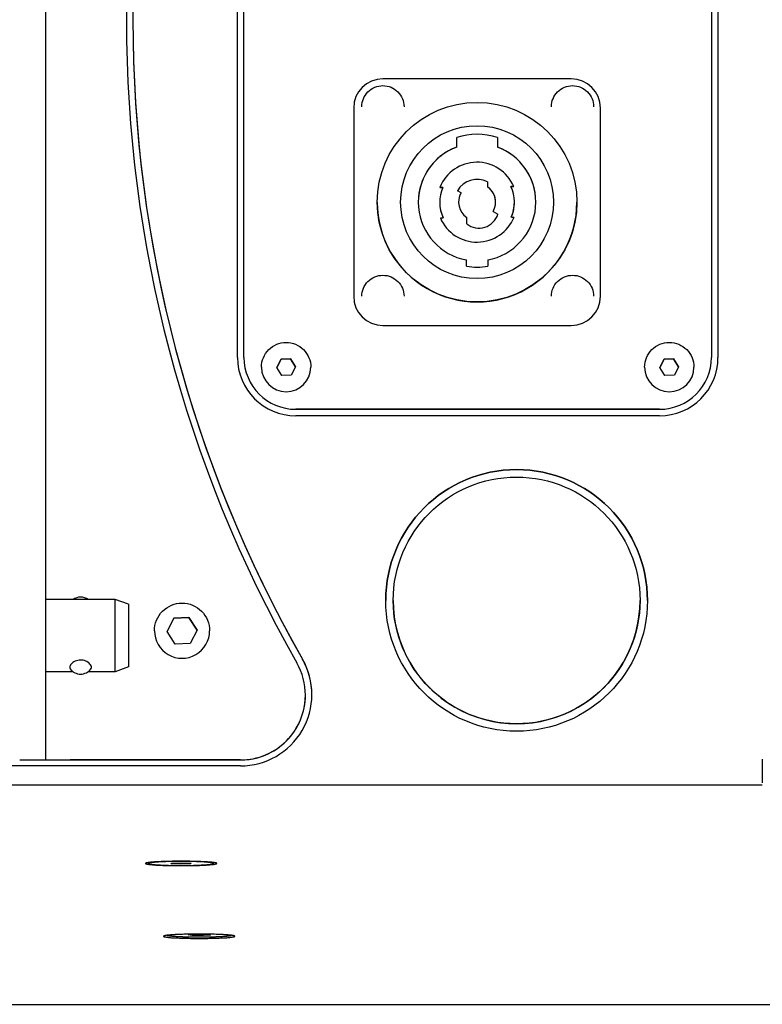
# Model space of a CAD drawing. Extents: x 1422 to 4284, y 1650 to 2964.
# Tile 26 of 30: x 3892 to 4006, y 2661 to 2813. Entities that reach past the tile are written whole.
import ezdxf

# ---------------------------------------------------------------- set-up
doc = ezdxf.new("R2010")
doc.units = 0
doc.layers.add('KF_SEQUENZA_10_NW_REAR', color=7, linetype='CONTINUOUS')

# ---------------------------------------------------------------- blocks, each defined once
blk = doc.blocks.new('KF_SEQUENZA_10_NW_REAR')
at = {"layer": 'KF_SEQUENZA_10_NW_REAR'}
for p, q in [((9.65, -72.9), (9.65, -260.62)), ((39.18, -203.62), (39.18, -99.62)), ((40.18, -203.62), (40.18, -99.62)), ((112.18, -99.62), (112.18, -203.62)), ((113.18, -99.62), (113.18, -203.62)), ((23.08, -151.62), (23.08, -151.62)), ((90.58, -160.72), (61.58, -160.72)), ((57.08, -165.22), (57.08, -194.22)), ((95.08, -194.22), (95.08, -165.22)), ((95.08, -165.22), (95.08, -165.22)), ((72.96, -171.23), (72.96, -169.75)), ((79.21, -169.75), (79.21, -171.23)), ((72.96, -171.23), (72.96, -171.23)), ((79.21, -171.23), (79.21, -171.23)), ((77.68, -176.61), (77.68, -177.36)), ((77.68, -177.36), (77.68, -177.36)), ((81.73, -177.29), (81.29, -177.29)), ((81.29, -177.29), (81.73, -177.29)), ((81.73, -177.29), (81.73, -177.29)), ((70.81, -177.44), (70.37, -177.44)), ((70.37, -177.44), (70.37, -177.44)), ((70.37, -177.44), (70.81, -177.44)), ((73.61, -178.3), (73.05, -177.97)), ((73.61, -178.3), (73.61, -178.3)), ((60.71, -179.72), (60.71, -179.72)), ((70.33, -179.72), (70.33, -179.72)), ((81.83, -179.72), (81.83, -179.72)), ((91.46, -179.72), (91.46, -179.72)), ((78.55, -181.15), (79.29, -181.57)), ((78.55, -181.15), (78.55, -181.15)), ((78.55, -181.15), (79.29, -181.57)), ((70.43, -182.15), (70.43, -182.15)), ((70.43, -182.15), (70.87, -182.15)), ((74.48, -183.06), (74.48, -182.08)), ((81.36, -182.01), (81.79, -182.01)), ((81.79, -182.01), (81.79, -182.01)), ((74.43, -189.58), (74.43, -188.62)), ((77.73, -188.62), (77.73, -189.58)), ((57.08, -194.22), (57.08, -194.22)), ((95.08, -194.22), (95.08, -194.22)), ((61.58, -198.72), (90.58, -198.72)), ((61.58, -198.72), (90.58, -198.72)), ((40.18, -203.62), (40.18, -203.62)), ((45.24, -205.18), (45.91, -203.9)), ((45.91, -203.9), (45.24, -205.18)), ((45.91, -203.9), (47.35, -203.84)), ((47.35, -203.84), (45.91, -203.9)), ((45.91, -203.9), (45.91, -203.9)), ((47.35, -203.84), (48.12, -205.06)), ((48.12, -205.06), (47.35, -203.84)), ((47.35, -203.84), (47.35, -203.84)), ((104.24, -205.18), (104.91, -203.9)), ((104.91, -203.9), (104.24, -205.18)), ((104.91, -203.9), (106.35, -203.84)), ((106.35, -203.84), (104.91, -203.9)), ((104.91, -203.9), (104.91, -203.9)), ((106.35, -203.84), (107.12, -205.06)), ((107.12, -205.06), (106.35, -203.84)), ((106.35, -203.84), (106.35, -203.84)), ((112.18, -203.62), (112.18, -203.62)), ((42.88, -205.12), (42.88, -205.12)), ((46.01, -206.4), (45.24, -205.18)), ((48.12, -205.06), (47.46, -206.34)), ((50.48, -205.12), (50.48, -205.12)), ((101.88, -205.12), (101.88, -205.12)), ((105.01, -206.4), (104.24, -205.18)), ((107.12, -205.06), (106.46, -206.34)), ((109.48, -205.12), (109.48, -205.12)), ((47.46, -206.34), (46.01, -206.4)), ((106.46, -206.34), (105.01, -206.4)), ((104.18, -211.62), (48.18, -211.62)), ((48.18, -211.62), (104.18, -211.62)), ((104.18, -212.62), (48.18, -212.62)), ((20.37, -240.91), (9.65, -240.91)), ((20.37, -243.85), (20.37, -240.91)), ((22.4, -241.65), (20.37, -240.91)), ((63.17, -241.05), (63.17, -241.05)), ((101.17, -241.05), (101.17, -241.05)), ((22.4, -241.65), (22.4, -244.2)), ((20.37, -252.03), (20.37, -243.85)), ((28.34, -245.82), (29.41, -243.77)), ((29.41, -243.77), (28.34, -245.82)), ((29.41, -243.77), (31.72, -243.67)), ((31.72, -243.67), (29.41, -243.77)), ((29.41, -243.77), (29.41, -243.77)), ((31.72, -243.67), (32.96, -245.62)), ((32.96, -245.62), (31.72, -243.67)), ((31.72, -243.67), (31.72, -243.67)), ((22.4, -244.2), (22.4, -251.29)), ((32.96, -245.62), (31.89, -247.67)), ((26.4, -245.72), (26.4, -245.72)), ((29.58, -247.77), (28.34, -245.82)), ((34.9, -245.72), (34.9, -245.72)), ((31.89, -247.67), (29.58, -247.77)), ((22.4, -251.29), (20.37, -252.03)), ((13.87, -252.03), (9.65, -252.03)), ((20.37, -252.03), (16.2, -252.03)), ((49.65, -255.62), (49.65, -255.62)), ((9.65, -260.62), (9.65, -265.62)), ((39.64, -266.54), (-39.64, -266.54)), ((9.65, -265.62), (9.65, -265.62)), ((13.45, -265.62), (39.65, -265.62)), ((39.65, -265.62), (13.45, -265.62)), ((120, -265.5), (120, -269.16)), ((-120, -269.47), (120, -269.47)), ((120, -269.48), (-120, -269.48)), ((25.5, -281.56), (25.5, -281.42)), ((28.95, -281.6), (29.06, -281.5)), ((30.39, -281.66), (28.95, -281.6)), ((29.06, -281.5), (30.61, -281.45)), ((30.39, -281.46), (30.39, -281.66)), ((31.94, -281.62), (30.39, -281.66)), ((30.61, -281.45), (32.05, -281.51)), ((31.94, -281.62), (31.94, -281.51)), ((32.05, -281.51), (31.94, -281.62)), ((35.5, -281.56), (35.5, -281.42)), ((31.59, -292.56), (32.66, -292.47)), ((32.23, -292.66), (31.59, -292.56)), ((32.23, -292.51), (32.23, -292.66)), ((33.95, -292.67), (32.23, -292.66)), ((32.66, -292.47), (34.37, -292.49)), ((33.95, -292.49), (33.95, -292.67)), ((35.02, -292.59), (33.95, -292.67)), ((34.37, -292.49), (35.02, -292.59)), ((-376.5, -303.26), (376.5, -303.26))]:
    blk.add_line(p, q, dxfattribs=at)
at = {"layer": 'KF_SEQUENZA_10_NW_REAR', "flags": 128}
for points in [[(58.33, -165.02), (58.35, -164.7), (58.39, -164.39), (58.47, -164.08), (58.58, -163.78), (58.72, -163.49), (58.88, -163.22), (59.07, -162.96), (59.28, -162.72), (59.52, -162.51), (59.78, -162.32), (60.05, -162.16), (60.34, -162.02), (60.64, -161.91), (60.95, -161.83), (61.26, -161.79), (61.58, -161.77), (61.9, -161.79), (62.22, -161.83), (62.53, -161.91), (62.83, -162.02), (63.11, -162.16), (63.39, -162.32), (63.64, -162.51), (63.88, -162.72), (64.09, -162.96), (64.28, -163.22), (64.45, -163.49), (64.58, -163.78), (64.69, -164.08), (64.77, -164.39), (64.82, -164.7), (64.83, -165.02)], [(87.53, -165.02), (87.55, -164.7), (87.59, -164.39), (87.67, -164.08), (87.78, -163.78), (87.92, -163.49), (88.08, -163.22), (88.27, -162.96), (88.48, -162.72), (88.72, -162.51), (88.98, -162.32), (89.25, -162.16), (89.54, -162.02), (89.84, -161.91), (90.15, -161.83), (90.46, -161.79), (90.78, -161.77), (91.1, -161.79), (91.42, -161.83), (91.73, -161.91), (92.03, -162.02), (92.31, -162.16), (92.59, -162.32), (92.84, -162.51), (93.08, -162.72), (93.29, -162.96), (93.48, -163.22), (93.65, -163.49), (93.78, -163.78), (93.89, -164.08), (93.97, -164.39), (94.02, -164.7), (94.03, -165.02)], [(58.33, -194.22), (58.35, -193.9), (58.39, -193.59), (58.47, -193.28), (58.58, -192.98), (58.72, -192.69), (58.88, -192.42), (59.07, -192.16), (59.28, -191.92), (59.52, -191.71), (59.78, -191.52), (60.05, -191.36), (60.34, -191.22), (60.64, -191.11), (60.95, -191.03), (61.26, -190.99), (61.58, -190.97), (61.9, -190.99), (62.22, -191.03), (62.53, -191.11), (62.83, -191.22), (63.11, -191.36), (63.39, -191.52), (63.64, -191.71), (63.88, -191.92), (64.09, -192.16), (64.28, -192.42), (64.45, -192.69), (64.58, -192.98), (64.69, -193.28), (64.77, -193.59), (64.82, -193.9), (64.83, -194.22)], [(87.53, -194.22), (87.55, -193.9), (87.59, -193.59), (87.67, -193.28), (87.78, -192.98), (87.92, -192.69), (88.08, -192.42), (88.27, -192.16), (88.48, -191.92), (88.72, -191.71), (88.98, -191.52), (89.25, -191.36), (89.54, -191.22), (89.84, -191.11), (90.15, -191.03), (90.46, -190.99), (90.78, -190.97), (91.1, -190.99), (91.42, -191.03), (91.73, -191.11), (92.03, -191.22), (92.31, -191.36), (92.59, -191.52), (92.84, -191.71), (93.08, -191.92), (93.29, -192.16), (93.48, -192.42), (93.65, -192.69), (93.78, -192.98), (93.89, -193.28), (93.97, -193.59), (94.02, -193.9), (94.03, -194.22)], [(42.88, -205.12), (42.9, -204.75), (42.96, -204.38), (43.05, -204.02), (43.17, -203.67), (43.33, -203.33), (43.52, -203.01), (43.74, -202.71), (44, -202.43), (44.27, -202.18), (44.57, -201.96), (44.89, -201.77), (45.23, -201.61), (45.58, -201.49), (45.94, -201.39), (46.31, -201.34), (46.68, -201.32), (47.05, -201.34), (47.42, -201.39), (47.79, -201.49), (48.14, -201.61), (48.47, -201.77), (48.79, -201.96), (49.09, -202.18), (49.37, -202.43), (49.62, -202.71), (49.84, -203.01), (50.03, -203.33), (50.19, -203.67), (50.32, -204.02), (50.41, -204.38), (50.46, -204.75), (50.48, -205.12)], [(101.88, -205.12), (101.9, -204.75), (101.96, -204.38), (102.05, -204.02), (102.17, -203.67), (102.33, -203.33), (102.52, -203.01), (102.74, -202.71), (103, -202.43), (103.27, -202.18), (103.57, -201.96), (103.89, -201.77), (104.23, -201.61), (104.58, -201.49), (104.94, -201.39), (105.31, -201.34), (105.68, -201.32), (106.05, -201.34), (106.42, -201.39), (106.79, -201.49), (107.14, -201.61), (107.47, -201.77), (107.79, -201.96), (108.09, -202.18), (108.37, -202.43), (108.62, -202.71), (108.84, -203.01), (109.03, -203.33), (109.19, -203.67), (109.32, -204.02), (109.41, -204.38), (109.46, -204.75), (109.48, -205.12)], [(26.4, -245.72), (26.42, -245.3), (26.48, -244.89), (26.58, -244.49), (26.72, -244.1), (26.9, -243.72), (27.12, -243.36), (27.36, -243.03), (27.64, -242.72), (27.95, -242.44), (28.29, -242.19), (28.65, -241.97), (29.02, -241.8), (29.42, -241.65), (29.82, -241.55), (30.23, -241.49), (30.65, -241.47), (31.07, -241.49), (31.48, -241.55), (31.88, -241.65), (32.28, -241.8), (32.65, -241.97), (33.01, -242.19), (33.35, -242.44), (33.66, -242.72), (33.94, -243.03), (34.18, -243.36), (34.4, -243.72), (34.58, -244.1), (34.72, -244.49), (34.82, -244.89), (34.88, -245.3), (34.9, -245.72)], [(16.7, -251.37), (16.69, -251.25), (16.64, -251.12), (16.57, -250.99), (16.47, -250.85), (16.34, -250.72), (16.18, -250.6), (16.01, -250.48), (15.82, -250.39), (15.62, -250.32), (15.43, -250.27), (15.21, -250.24), (15.01, -250.23), (14.79, -250.24), (14.58, -250.28), (14.39, -250.34), (14.19, -250.42), (14.01, -250.51), (13.86, -250.62), (13.71, -250.74), (13.59, -250.86), (13.5, -250.98), (13.43, -251.12), (13.38, -251.24), (13.37, -251.37)], [(13.37, -251.37), (13.37, -251.38), (13.37, -251.39), (13.37, -251.4), (13.37, -251.42), (13.37, -251.43), (13.37, -251.44), (13.37, -251.45), (13.38, -251.46), (13.38, -251.47), (13.38, -251.48), (13.39, -251.49), (13.39, -251.51), (13.39, -251.51), (13.39, -251.52), (13.39, -251.52), (13.4, -251.53), (13.4, -251.54), (13.41, -251.55), (13.41, -251.56), (13.42, -251.57), (13.43, -251.58), (13.43, -251.59), (13.44, -251.6), (13.45, -251.61)], [(16.62, -251.61), (16.63, -251.6), (16.63, -251.59), (16.64, -251.58), (16.65, -251.57), (16.65, -251.56), (16.66, -251.55), (16.66, -251.54), (16.67, -251.53), (16.67, -251.53), (16.67, -251.52), (16.68, -251.51), (16.68, -251.5), (16.68, -251.49), (16.69, -251.48), (16.69, -251.47), (16.69, -251.46), (16.69, -251.44), (16.7, -251.43), (16.7, -251.42), (16.7, -251.41), (16.7, -251.4), (16.7, -251.39), (16.7, -251.38), (16.7, -251.37)]]:
    blk.add_lwpolyline(points, dxfattribs=at)
at = {"layer": 'KF_SEQUENZA_10_NW_REAR'}
for points in [[(5.65, -265.62, 0), (5.65, -265.62, 0), (5.65, -265.62, 0), (5.66, -265.62, 0), (5.66, -265.62, 0), (5.66, -265.62, 0), (5.67, -265.62, 0), (5.68, -265.62, 0), (5.69, -265.62, 0), (5.7, -265.62, 0), (5.71, -265.62, 0), (5.72, -265.62, 0), (5.73, -265.62, 0), (5.75, -265.62, 0), (5.76, -265.62, 0), (5.78, -265.62, 0), (5.8, -265.62, 0), (5.82, -265.62, 0), (5.84, -265.62, 0), (5.86, -265.62, 0), (5.88, -265.62, 0), (5.91, -265.62, 0), (5.93, -265.62, 0), (5.96, -265.62, 0), (5.99, -265.62, 0), (6.01, -265.62, 0), (6.04, -265.62, 0), (6.07, -265.62, 0), (6.11, -265.62, 0), (6.14, -265.62, 0), (6.17, -265.62, 0), (6.21, -265.62, 0), (6.24, -265.62, 0), (6.28, -265.62, 0), (6.32, -265.62, 0), (6.36, -265.62, 0), (6.4, -265.62, 0), (6.44, -265.62, 0), (6.48, -265.62, 0), (6.53, -265.62, 0), (6.57, -265.62, 0), (6.62, -265.62, 0), (6.66, -265.62, 0), (6.71, -265.62, 0), (6.76, -265.62, 0), (6.81, -265.62, 0), (6.86, -265.62, 0), (6.91, -265.62, 0), (6.96, -265.62, 0), (7.02, -265.62, 0), (7.07, -265.62, 0), (7.13, -265.62, 0), (7.18, -265.62, 0), (7.24, -265.62, 0), (7.3, -265.62, 0), (7.36, -265.62, 0), (7.42, -265.62, 0), (7.48, -265.62, 0), (7.54, -265.62, 0), (7.61, -265.62, 0), (7.67, -265.62, 0), (7.74, -265.62, 0), (7.8, -265.62, 0), (7.87, -265.62, 0), (7.93, -265.62, 0), (8, -265.62, 0), (8.07, -265.62, 0), (8.14, -265.62, 0), (8.21, -265.62, 0), (8.28, -265.62, 0), (8.36, -265.62, 0), (8.43, -265.62, 0), (8.5, -265.62, 0), (8.58, -265.62, 0), (8.65, -265.62, 0), (8.73, -265.62, 0), (8.8, -265.62, 0), (8.88, -265.62, 0), (8.96, -265.62, 0), (9.04, -265.62, 0), (9.12, -265.62, 0), (9.2, -265.62, 0), (9.28, -265.62, 0), (9.36, -265.62, 0), (9.44, -265.62, 0), (9.52, -265.62, 0), (9.61, -265.62, 0), (9.69, -265.62, 0), (9.77, -265.62, 0), (9.86, -265.62, 0), (9.94, -265.62, 0), (10.03, -265.62, 0), (10.12, -265.62, 0), (10.2, -265.62, 0), (10.29, -265.62, 0), (10.38, -265.62, 0), (10.47, -265.62, 0), (10.55, -265.62, 0), (10.64, -265.62, 0), (10.73, -265.62, 0), (10.82, -265.62, 0), (10.91, -265.62, 0), (11, -265.62, 0), (11.09, -265.62, 0), (11.19, -265.62, 0), (11.28, -265.62, 0), (11.37, -265.62, 0), (11.46, -265.62, 0), (11.55, -265.62, 0), (11.65, -265.62, 0), (11.74, -265.62, 0), (11.83, -265.62, 0), (11.93, -265.62, 0), (12.02, -265.62, 0), (12.12, -265.62, 0), (12.21, -265.62, 0), (12.31, -265.62, 0), (12.4, -265.62, 0), (12.5, -265.62, 0), (12.59, -265.62, 0), (12.69, -265.62, 0), (12.78, -265.62, 0), (12.88, -265.62, 0), (12.97, -265.62, 0), (13.07, -265.62, 0), (13.16, -265.62, 0), (13.26, -265.62, 0), (13.35, -265.62, 0), (13.45, -265.62, 0)], [(9.65, -265.62, 0), (9.65, -265.62, 0), (9.65, -265.62, 0), (9.65, -265.62, 0), (9.65, -265.62, 0), (9.66, -265.62, 0), (9.66, -265.62, 0), (9.66, -265.62, 0), (9.67, -265.62, 0), (9.67, -265.62, 0), (9.68, -265.62, 0), (9.68, -265.62, 0), (9.69, -265.62, 0), (9.7, -265.62, 0), (9.71, -265.62, 0), (9.71, -265.62, 0), (9.72, -265.62, 0), (9.73, -265.62, 0), (9.74, -265.62, 0), (9.75, -265.62, 0), (9.76, -265.62, 0), (9.78, -265.62, 0), (9.79, -265.62, 0), (9.8, -265.62, 0), (9.81, -265.62, 0), (9.83, -265.62, 0), (9.84, -265.62, 0), (9.86, -265.62, 0), (9.87, -265.62, 0), (9.89, -265.62, 0), (9.9, -265.62, 0), (9.92, -265.62, 0), (9.94, -265.62, 0), (9.96, -265.62, 0), (9.98, -265.62, 0), (10, -265.62, 0), (10.01, -265.62, 0), (10.04, -265.62, 0), (10.06, -265.62, 0), (10.08, -265.62, 0), (10.1, -265.62, 0), (10.12, -265.62, 0), (10.14, -265.62, 0), (10.17, -265.62, 0), (10.19, -265.62, 0), (10.21, -265.62, 0), (10.24, -265.62, 0), (10.26, -265.62, 0), (10.29, -265.62, 0), (10.32, -265.62, 0), (10.34, -265.62, 0), (10.37, -265.62, 0), (10.4, -265.62, 0), (10.43, -265.62, 0), (10.45, -265.62, 0), (10.48, -265.62, 0), (10.51, -265.62, 0), (10.54, -265.62, 0), (10.57, -265.62, 0), (10.6, -265.62, 0), (10.63, -265.62, 0), (10.67, -265.62, 0), (10.7, -265.62, 0), (10.73, -265.62, 0), (10.76, -265.62, 0), (10.8, -265.62, 0), (10.83, -265.62, 0), (10.86, -265.62, 0), (10.9, -265.62, 0), (10.93, -265.62, 0), (10.97, -265.62, 0), (11, -265.62, 0), (11.04, -265.62, 0), (11.08, -265.62, 0), (11.11, -265.62, 0), (11.15, -265.62, 0), (11.19, -265.62, 0), (11.22, -265.62, 0), (11.26, -265.62, 0), (11.3, -265.62, 0), (11.34, -265.62, 0), (11.38, -265.62, 0), (11.42, -265.62, 0), (11.46, -265.62, 0), (11.5, -265.62, 0), (11.54, -265.62, 0), (11.58, -265.62, 0), (11.62, -265.62, 0), (11.66, -265.62, 0), (11.7, -265.62, 0), (11.74, -265.62, 0), (11.78, -265.62, 0), (11.83, -265.62, 0), (11.87, -265.62, 0), (11.91, -265.62, 0), (11.95, -265.62, 0), (12, -265.62, 0), (12.04, -265.62, 0), (12.08, -265.62, 0), (12.13, -265.62, 0), (12.17, -265.62, 0), (12.21, -265.62, 0), (12.26, -265.62, 0), (12.3, -265.62, 0), (12.35, -265.62, 0), (12.39, -265.62, 0), (12.44, -265.62, 0), (12.48, -265.62, 0), (12.53, -265.62, 0), (12.57, -265.62, 0), (12.62, -265.62, 0), (12.66, -265.62, 0), (12.71, -265.62, 0), (12.75, -265.62, 0), (12.8, -265.62, 0), (12.85, -265.62, 0), (12.89, -265.62, 0), (12.94, -265.62, 0), (12.98, -265.62, 0), (13.03, -265.62, 0), (13.08, -265.62, 0), (13.12, -265.62, 0), (13.17, -265.62, 0), (13.22, -265.62, 0), (13.26, -265.62, 0), (13.31, -265.62, 0), (13.36, -265.62, 0), (13.4, -265.62, 0), (13.45, -265.62, 0)], [(36, -281.56, 0), (35.99, -281.54, 0), (35.97, -281.52, 0), (35.94, -281.51, 0), (35.89, -281.49, 0), (35.84, -281.48, 0), (35.76, -281.46, 0), (35.68, -281.44, 0), (35.58, -281.43, 0), (35.47, -281.41, 0), (35.35, -281.4, 0), (35.22, -281.38, 0), (35.07, -281.37, 0), (34.92, -281.36, 0), (34.75, -281.35, 0), (34.58, -281.33, 0), (34.39, -281.32, 0), (34.19, -281.31, 0), (33.99, -281.3, 0), (33.78, -281.29, 0), (33.56, -281.28, 0), (33.33, -281.27, 0), (33.09, -281.26, 0), (32.85, -281.25, 0), (32.6, -281.25, 0), (32.35, -281.24, 0), (32.1, -281.24, 0), (31.84, -281.23, 0), (31.57, -281.23, 0), (31.31, -281.23, 0), (31.04, -281.22, 0), (30.77, -281.22, 0), (30.5, -281.22, 0), (30.23, -281.22, 0), (29.96, -281.22, 0), (29.69, -281.23, 0), (29.43, -281.23, 0), (29.16, -281.23, 0), (28.9, -281.24, 0), (28.65, -281.24, 0), (28.4, -281.25, 0), (28.15, -281.25, 0), (27.91, -281.26, 0), (27.67, -281.27, 0), (27.44, -281.28, 0), (27.22, -281.29, 0), (27.01, -281.3, 0), (26.81, -281.31, 0), (26.61, -281.32, 0), (26.42, -281.33, 0), (26.25, -281.35, 0), (26.08, -281.36, 0), (25.93, -281.37, 0), (25.78, -281.38, 0), (25.65, -281.4, 0), (25.53, -281.41, 0), (25.42, -281.43, 0), (25.32, -281.44, 0), (25.24, -281.46, 0), (25.16, -281.48, 0), (25.11, -281.49, 0), (25.06, -281.51, 0), (25.03, -281.52, 0), (25.01, -281.54, 0), (25, -281.56, 0), (25.01, -281.57, 0), (25.03, -281.59, 0), (25.06, -281.61, 0), (25.11, -281.62, 0), (25.16, -281.64, 0), (25.24, -281.65, 0), (25.32, -281.67, 0), (25.42, -281.69, 0), (25.53, -281.7, 0), (25.65, -281.72, 0), (25.78, -281.73, 0), (25.93, -281.74, 0), (26.08, -281.76, 0), (26.25, -281.77, 0), (26.42, -281.78, 0), (26.61, -281.8, 0), (26.81, -281.81, 0), (27.01, -281.82, 0), (27.22, -281.83, 0), (27.44, -281.84, 0), (27.67, -281.85, 0), (27.91, -281.85, 0), (28.15, -281.86, 0), (28.4, -281.87, 0), (28.65, -281.87, 0), (28.9, -281.88, 0), (29.16, -281.88, 0), (29.43, -281.89, 0), (29.69, -281.89, 0), (29.96, -281.89, 0), (30.23, -281.89, 0), (30.5, -281.89, 0), (30.77, -281.89, 0), (31.04, -281.89, 0), (31.31, -281.89, 0), (31.57, -281.89, 0), (31.84, -281.88, 0), (32.1, -281.88, 0), (32.35, -281.87, 0), (32.6, -281.87, 0), (32.85, -281.86, 0), (33.09, -281.85, 0), (33.33, -281.85, 0), (33.56, -281.84, 0), (33.78, -281.83, 0), (33.99, -281.82, 0), (34.19, -281.81, 0), (34.39, -281.8, 0), (34.58, -281.78, 0), (34.75, -281.77, 0), (34.92, -281.76, 0), (35.07, -281.74, 0), (35.22, -281.73, 0), (35.35, -281.72, 0), (35.47, -281.7, 0), (35.58, -281.69, 0), (35.68, -281.67, 0), (35.76, -281.65, 0), (35.84, -281.64, 0), (35.89, -281.62, 0), (35.94, -281.61, 0), (35.97, -281.59, 0), (35.99, -281.57, 0), (36, -281.56, 0)], [(35.5, -281.56, 0), (35.49, -281.54, 0), (35.48, -281.53, 0), (35.45, -281.51, 0), (35.4, -281.5, 0), (35.35, -281.48, 0), (35.28, -281.47, 0), (35.21, -281.45, 0), (35.12, -281.44, 0), (35.02, -281.43, 0), (34.91, -281.41, 0), (34.79, -281.4, 0), (34.66, -281.39, 0), (34.52, -281.38, 0), (34.37, -281.36, 0), (34.2, -281.35, 0), (34.04, -281.34, 0), (33.86, -281.33, 0), (33.67, -281.32, 0), (33.48, -281.31, 0), (33.28, -281.3, 0), (33.07, -281.3, 0), (32.86, -281.29, 0), (32.64, -281.28, 0), (32.41, -281.28, 0), (32.18, -281.27, 0), (31.95, -281.27, 0), (31.71, -281.26, 0), (31.48, -281.26, 0), (31.23, -281.26, 0), (30.99, -281.25, 0), (30.75, -281.25, 0), (30.5, -281.25, 0), (30.25, -281.25, 0), (30.01, -281.25, 0), (29.77, -281.26, 0), (29.52, -281.26, 0), (29.29, -281.26, 0), (29.05, -281.27, 0), (28.82, -281.27, 0), (28.59, -281.28, 0), (28.36, -281.28, 0), (28.14, -281.29, 0), (27.93, -281.3, 0), (27.72, -281.3, 0), (27.52, -281.31, 0), (27.33, -281.32, 0), (27.14, -281.33, 0), (26.96, -281.34, 0), (26.8, -281.35, 0), (26.63, -281.36, 0), (26.48, -281.38, 0), (26.34, -281.39, 0), (26.21, -281.4, 0), (26.09, -281.41, 0), (25.98, -281.43, 0), (25.88, -281.44, 0), (25.79, -281.45, 0), (25.72, -281.47, 0), (25.65, -281.48, 0), (25.6, -281.5, 0), (25.55, -281.51, 0), (25.52, -281.53, 0), (25.51, -281.54, 0), (25.5, -281.56, 0), (25.51, -281.57, 0), (25.52, -281.59, 0), (25.55, -281.6, 0), (25.6, -281.62, 0), (25.65, -281.63, 0), (25.72, -281.65, 0), (25.79, -281.66, 0), (25.88, -281.68, 0), (25.98, -281.69, 0), (26.09, -281.7, 0), (26.21, -281.71, 0), (26.34, -281.73, 0), (26.48, -281.74, 0), (26.63, -281.75, 0), (26.8, -281.76, 0), (26.96, -281.77, 0), (27.14, -281.78, 0), (27.33, -281.79, 0), (27.52, -281.8, 0), (27.72, -281.81, 0), (27.93, -281.82, 0), (28.14, -281.83, 0), (28.36, -281.83, 0), (28.59, -281.84, 0), (28.82, -281.85, 0), (29.05, -281.85, 0), (29.29, -281.85, 0), (29.52, -281.86, 0), (29.77, -281.86, 0), (30.01, -281.86, 0), (30.25, -281.86, 0), (30.5, -281.86, 0), (30.75, -281.86, 0), (30.99, -281.86, 0), (31.23, -281.86, 0), (31.48, -281.86, 0), (31.71, -281.85, 0), (31.95, -281.85, 0), (32.18, -281.85, 0), (32.41, -281.84, 0), (32.64, -281.83, 0), (32.86, -281.83, 0), (33.07, -281.82, 0), (33.28, -281.81, 0), (33.48, -281.8, 0), (33.67, -281.79, 0), (33.86, -281.78, 0), (34.04, -281.77, 0), (34.2, -281.76, 0), (34.37, -281.75, 0), (34.52, -281.74, 0), (34.66, -281.73, 0), (34.79, -281.71, 0), (34.91, -281.7, 0), (35.02, -281.69, 0), (35.12, -281.68, 0), (35.21, -281.66, 0), (35.28, -281.65, 0), (35.35, -281.63, 0), (35.4, -281.62, 0), (35.45, -281.6, 0), (35.48, -281.59, 0), (35.49, -281.57, 0), (35.5, -281.56, 0)], [(38.8, -292.77, 0), (38.8, -292.75, 0), (38.78, -292.74, 0), (38.74, -292.72, 0), (38.7, -292.71, 0), (38.64, -292.69, 0), (38.57, -292.67, 0), (38.48, -292.66, 0), (38.39, -292.64, 0), (38.28, -292.63, 0), (38.15, -292.61, 0), (38.02, -292.6, 0), (37.88, -292.58, 0), (37.72, -292.57, 0), (37.56, -292.56, 0), (37.38, -292.55, 0), (37.19, -292.53, 0), (37, -292.52, 0), (36.79, -292.51, 0), (36.58, -292.5, 0), (36.36, -292.49, 0), (36.13, -292.48, 0), (35.9, -292.48, 0), (35.66, -292.47, 0), (35.41, -292.46, 0), (35.16, -292.46, 0), (34.9, -292.45, 0), (34.64, -292.45, 0), (34.38, -292.44, 0), (34.11, -292.44, 0), (33.84, -292.44, 0), (33.57, -292.44, 0), (33.3, -292.44, 0), (33.03, -292.44, 0), (32.77, -292.44, 0), (32.5, -292.44, 0), (32.23, -292.44, 0), (31.97, -292.45, 0), (31.71, -292.45, 0), (31.45, -292.46, 0), (31.2, -292.46, 0), (30.95, -292.47, 0), (30.71, -292.48, 0), (30.48, -292.48, 0), (30.25, -292.49, 0), (30.03, -292.5, 0), (29.82, -292.51, 0), (29.61, -292.52, 0), (29.42, -292.53, 0), (29.23, -292.55, 0), (29.05, -292.56, 0), (28.89, -292.57, 0), (28.73, -292.58, 0), (28.59, -292.6, 0), (28.45, -292.61, 0), (28.33, -292.63, 0), (28.22, -292.64, 0), (28.13, -292.66, 0), (28.04, -292.67, 0), (27.97, -292.69, 0), (27.91, -292.71, 0), (27.86, -292.72, 0), (27.83, -292.74, 0), (27.81, -292.75, 0), (27.8, -292.77, 0), (27.81, -292.79, 0), (27.83, -292.81, 0), (27.86, -292.82, 0), (27.91, -292.84, 0), (27.97, -292.85, 0), (28.04, -292.87, 0), (28.13, -292.88, 0), (28.22, -292.9, 0), (28.33, -292.92, 0), (28.45, -292.93, 0), (28.59, -292.94, 0), (28.73, -292.96, 0), (28.89, -292.97, 0), (29.05, -292.99, 0), (29.23, -293, 0), (29.42, -293.01, 0), (29.61, -293.02, 0), (29.82, -293.03, 0), (30.03, -293.04, 0), (30.25, -293.05, 0), (30.48, -293.06, 0), (30.71, -293.07, 0), (30.95, -293.07, 0), (31.2, -293.08, 0), (31.45, -293.09, 0), (31.71, -293.09, 0), (31.97, -293.1, 0), (32.23, -293.1, 0), (32.5, -293.1, 0), (32.77, -293.11, 0), (33.03, -293.11, 0), (33.3, -293.11, 0), (33.57, -293.11, 0), (33.84, -293.11, 0), (34.11, -293.1, 0), (34.38, -293.1, 0), (34.64, -293.1, 0), (34.9, -293.09, 0), (35.16, -293.09, 0), (35.41, -293.08, 0), (35.66, -293.07, 0), (35.9, -293.07, 0), (36.13, -293.06, 0), (36.36, -293.05, 0), (36.58, -293.04, 0), (36.79, -293.03, 0), (37, -293.02, 0), (37.19, -293.01, 0), (37.38, -293, 0), (37.56, -292.99, 0), (37.72, -292.97, 0), (37.88, -292.96, 0), (38.02, -292.94, 0), (38.15, -292.93, 0), (38.28, -292.92, 0), (38.39, -292.9, 0), (38.48, -292.88, 0), (38.57, -292.87, 0), (38.64, -292.85, 0), (38.7, -292.84, 0), (38.74, -292.82, 0), (38.78, -292.81, 0), (38.8, -292.79, 0), (38.8, -292.77, 0)], [(28.37, -292.62, 0), (28.39, -292.63, 0), (28.42, -292.64, 0), (28.44, -292.64, 0), (28.47, -292.65, 0), (28.49, -292.66, 0), (28.53, -292.66, 0), (28.56, -292.67, 0), (28.59, -292.68, 0), (28.63, -292.68, 0), (28.67, -292.69, 0), (28.72, -292.69, 0), (28.76, -292.7, 0), (28.81, -292.71, 0), (28.86, -292.71, 0), (28.91, -292.72, 0), (28.96, -292.72, 0), (29.02, -292.73, 0), (29.07, -292.74, 0), (29.13, -292.74, 0), (29.19, -292.75, 0), (29.26, -292.75, 0), (29.32, -292.76, 0), (29.39, -292.76, 0), (29.46, -292.77, 0), (29.53, -292.77, 0), (29.6, -292.78, 0), (29.68, -292.78, 0), (29.75, -292.79, 0), (29.83, -292.79, 0), (29.91, -292.8, 0), (29.99, -292.8, 0), (30.08, -292.81, 0), (30.16, -292.81, 0), (30.25, -292.81, 0), (30.33, -292.82, 0), (30.42, -292.82, 0), (30.51, -292.82, 0), (30.61, -292.83, 0), (30.7, -292.83, 0), (30.79, -292.84, 0), (30.89, -292.84, 0), (30.98, -292.84, 0), (31.08, -292.85, 0), (31.18, -292.85, 0), (31.28, -292.85, 0), (31.38, -292.85, 0), (31.48, -292.86, 0), (31.59, -292.86, 0), (31.69, -292.86, 0), (31.79, -292.86, 0), (31.9, -292.87, 0), (32, -292.87, 0), (32.11, -292.87, 0), (32.22, -292.87, 0), (32.32, -292.87, 0), (32.43, -292.87, 0), (32.54, -292.87, 0), (32.65, -292.88, 0), (32.76, -292.88, 0), (32.87, -292.88, 0), (32.98, -292.88, 0), (33.09, -292.88, 0), (33.19, -292.88, 0), (33.3, -292.88, 0), (33.41, -292.88, 0), (33.52, -292.88, 0), (33.63, -292.88, 0), (33.74, -292.88, 0), (33.85, -292.88, 0), (33.96, -292.88, 0), (34.07, -292.87, 0), (34.18, -292.87, 0), (34.28, -292.87, 0), (34.39, -292.87, 0), (34.5, -292.87, 0), (34.6, -292.87, 0), (34.71, -292.87, 0), (34.82, -292.86, 0), (34.92, -292.86, 0), (35.02, -292.86, 0), (35.13, -292.86, 0), (35.23, -292.85, 0), (35.33, -292.85, 0), (35.43, -292.85, 0), (35.53, -292.85, 0), (35.62, -292.84, 0), (35.72, -292.84, 0), (35.82, -292.84, 0), (35.91, -292.83, 0), (36, -292.83, 0), (36.09, -292.82, 0), (36.19, -292.82, 0), (36.27, -292.82, 0), (36.36, -292.81, 0), (36.45, -292.81, 0), (36.53, -292.81, 0), (36.62, -292.8, 0), (36.7, -292.8, 0), (36.78, -292.79, 0), (36.85, -292.79, 0), (36.93, -292.78, 0), (37.01, -292.78, 0), (37.08, -292.77, 0), (37.15, -292.77, 0), (37.22, -292.76, 0), (37.29, -292.76, 0), (37.35, -292.75, 0), (37.41, -292.75, 0), (37.48, -292.74, 0), (37.54, -292.74, 0), (37.59, -292.73, 0), (37.65, -292.72, 0), (37.7, -292.72, 0), (37.75, -292.71, 0), (37.8, -292.71, 0), (37.85, -292.7, 0), (37.89, -292.69, 0), (37.94, -292.69, 0), (37.98, -292.68, 0), (38.01, -292.68, 0), (38.05, -292.67, 0), (38.08, -292.66, 0), (38.11, -292.66, 0), (38.14, -292.65, 0), (38.17, -292.64, 0), (38.19, -292.64, 0), (38.22, -292.63, 0), (38.23, -292.62, 0)]]:
    blk.add_polyline3d(points, dxfattribs=at)
for centre, radius in [((76.08, -179.72), 15.37), ((76.08, -179.72), 11.77), ((82.17, -241.05), 20.15), ((82.17, -241.05), 19)]:
    blk.add_circle(centre, radius, dxfattribs=at)
for centre, radius, start, end in [((222.09, -151.62), 200, 150.3145, 180.0005), ((222.09, -151.62), 200, 150.3145, 209.6855), ((221.78, -151.62), 198.7, 150.2948, 209.7052), ((221.78, -151.62), 198.7, 180.0004, 209.7052), ((61.58, -165.22), 4.5, 90, 180), ((90.58, -165.22), 4.5, 0, 90), ((76.08, -179.72), 10.45, 72.5999, 107.4001), ((76.08, -179.72), 10.45, 72.5999, 107.4001), ((76.08, -179.72), 9.05, 110.1986, 259.4959), ((76.08, -179.72), 9.05, 110.1986, 179.9971), ((76.08, -179.72), 9.05, 280.5041, 69.8014), ((76.08, -179.72), 9.05, 0.0037, 69.8014), ((76.08, -179.72), 6.15, 23.278, 158.1956), ((76.08, -179.72), 3.5, 62.7971, 150), ((76.08, -179.72), 3.5, 62.7971, 149.9854), ((76.08, -179.72), 2.85, 330, 55.8471), ((76.08, -179.72), 2.85, 0.0108, 55.8471), ((76.08, -179.72), 5.75, 336.5919, 25.0041), ((76.08, -179.72), 5.75, 156.5919, 205.0041), ((76.08, -179.72), 2.85, 150, 235.8471), ((76.08, -179.72), 2.85, 150, 179.99), ((76.08, -179.72), 15.37, 180.0004, 0.0006), ((76.08, -179.72), 5.75, 180.0004, 204.9928), ((76.08, -179.72), 5.75, 336.6031, 0.0004), ((76.37, -180.64), 3.07, 232.1382, 342.2398), ((76.08, -179.72), 6.15, 203.278, 338.1956), ((76.08, -179.72), 6.15, 203.278, 338.1956), ((76.08, -179.72), 10, 260.5028, 279.4972), ((61.58, -194.22), 4.5, 180.0004, 270), ((61.58, -194.22), 4.5, 180, 270), ((90.58, -194.22), 4.5, 270, 0), ((90.58, -194.22), 4.5, 270, 0), ((48.18, -203.62), 9, 180, 270), ((48.18, -203.62), 8, 180, 270), ((48.18, -203.62), 8, 180.0004, 270), ((104.18, -203.62), 9, 270, 0), ((104.18, -203.62), 8, 270, 0), ((104.18, -203.62), 8, 270, 0), ((46.68, -205.12), 3.8, 180.0004, 0.0004), ((105.68, -205.12), 3.8, 180.0004, 0.0004), ((82.17, -241.05), 20.15, 0.0005, 180.0003), ((15.03, -242.52), 1.98, 54.0805, 125.9195), ((82.17, -241.05), 19, 180.0005, 0.0005), ((30.65, -245.72), 4.25, 180.0005, 0.0005), ((39.64, -255.54), 11, 270, 29.7052), ((39.64, -255.54), 11, 0.0008, 29.7052), ((15.03, -250.42), 1.98, 216.791, 323.209), ((39.65, -255.62), 10, 270, 29.6855), ((39.65, -255.62), 10, 270, 0.0005)]:
    blk.add_arc(centre, radius, start, end, dxfattribs=at)

msp = doc.modelspace()

# ---------------------------------------------------------------- block references
at = {"layer": 'KF_SEQUENZA_10_NW_REAR'}
msp.add_blockref('KF_SEQUENZA_10_NW_REAR', (3886.12, 2964.37), dxfattribs=at)

doc.saveas('drawing.dxf')
